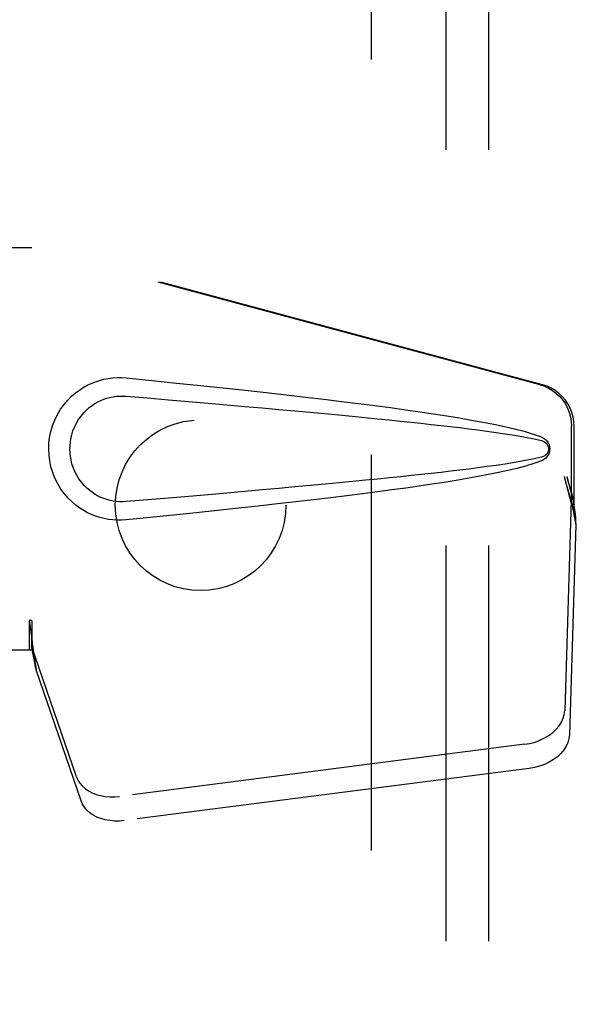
# Model space of a CAD drawing. Header units: inches. Extents: x 0 to 211, y 0 to 136.
# Tile 7 of 24: x 94.24 to 95.93, y 52.72 to 55.6. Entities that reach past the tile are written whole.
import ezdxf

# ---------------------------------------------------------------- set-up
doc = ezdxf.new("R2010")
doc.units = ezdxf.units.IN
doc.header["$LTSCALE"] = 11.589615
doc.header["$MEASUREMENT"] = 0
doc.linetypes.add('HIDDEN', pattern=[0.2, 0.1, -0.1])
doc.layers.get('0').update_dxf_attribs({"linetype": 'CONTINUOUS'})
for name, color, linetype in [('DEFAULT_2', 8, 'HIDDEN'), ('DIMENSIONS', 7, 'CONTINUOUS'), ('DOOR_ASSEMBLY', 7, 'CONTINUOUS'), ('SUBPANEL', 7, 'CONTINUOUS')]:
    doc.layers.add(name, color=color, linetype=linetype)
doc.styles.get("Standard").update_dxf_attribs({"font": 'arial.ttf'})
doc.dimstyles.new('DIMSTYLE_1', dxfattribs={"dimtxt": 0.929648, "dimasz": 1.239531, "dimexe": 0.09, "dimexo": 0.07, "dimgap": 0.0375, "dimtad": 0, "dimtih": 1, "dimtoh": 1, "dimzin": 4, "dimdsep": 46, "dimtxsty": 'Standard', "dimblk": '_FILLED', "dimblk1": '_FILLED', "dimblk2": '_FILLED', "dimcen": 0.09, "dimadec": 3, "dimazin": 1, "dimtfac": 1, "dimtdec": 3, "dimtofl": 0, "dimtmove": 0, "dimatfit": 3, "dimldrblk": '_FILLED', "dimfxl": 0, "dimtolj": 1, "dimtzin": 4, "dimarcsym": 0})

# ---------------------------------------------------------------- blocks, each defined once
blk = doc.blocks.new('_FILLED')
at = {"color": 0, "linetype": 'ByBlock'}
blk.add_solid([(0, 0), (-1, 0.2), (-1, -0.2)], dxfattribs=at)
blk = doc.blocks.new('*D11')
at = {"layer": 'DIMENSIONS', "color": 2, "linetype": 'Continuous'}
for p, q in [((96.8972, 71.391), (96.8972, 69.327)), ((96.8972, 70.4426), (94.4181, 70.4426)), ((98.2722, 70.4426), (100.7745, 70.4426))]:
    blk.add_line(p, q, dxfattribs=at)
at = {"layer": 'DIMENSIONS', "color": 2, "linetype": 'Continuous', "xscale": 1.2395309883, "yscale": 1.2395309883, "zscale": 1.2395309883}
blk.add_blockref('_FILLED', (96.8972, 70.4426), dxfattribs=at)
at = {"layer": 'DIMENSIONS', "color": 2, "linetype": 'Continuous', "xscale": 1.2395309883, "yscale": 1.2395309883, "zscale": 1.2395309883, "rotation": 180}
blk.add_blockref('_FILLED', (98.2722, 70.4426), dxfattribs=at)
at = {"layer": 'DIMENSIONS', "color": 2, "linetype": 'Continuous', "insert": (101.2394, 70.9074), "char_height": 0.92965, "width": 2.526293, "attachment_point": 1, "line_spacing_factor": 0.9}
blk.add_mtext('1.38', dxfattribs=at)

msp = doc.modelspace()

# ---------------------------------------------------------------- linework, layer by layer
at = {"layer": 'DEFAULT_2', "color": 8, "linetype": 'HIDDEN'}
msp.add_line((95.2722, 93.7332), (95.2722, 14.6292), dxfattribs=at)
at = {"layer": 'DOOR_ASSEMBLY', "color": 8, "linetype": 'HIDDEN'}
for p, q in [((93.9567, 54.9362), (94.2776, 54.9362)), ((95.7674, 54.5339), (94.2699, 54.9362)), ((95.7751, 54.5339), (94.2776, 54.9362)), ((95.8598, 54.1834), (95.8598, 54.4131)), ((95.8674, 54.1834), (95.8674, 54.4131)), ((95.838, 54.265), (95.8598, 54.1834)), ((95.8456, 54.265), (95.8674, 54.1834)), ((95.8614, 54.2109), (95.87, 54.1547)), ((95.859, 54.1948), (95.8399, 53.5797)), ((95.859, 54.1948), (95.8726, 54.1238)), ((95.8674, 54.1834), (95.8598, 54.1834)), ((95.87, 54.1547), (95.871, 54.1439)), ((95.8726, 54.1238), (95.8535, 53.5086)), ((95.871, 54.1439), (95.8718, 54.1335)), ((95.8718, 54.1335), (95.8726, 54.1238)), ((94.2776, 53.8437), (94.2699, 53.8437)), ((94.2699, 53.8437), (94.2699, 53.7562)), ((94.2776, 53.8437), (94.2776, 53.7562)), ((94.2776, 53.7562), (93.9567, 53.7562)), ((94.4081, 53.3857), (94.2762, 53.7695)), ((94.2898, 53.6985), (94.2762, 53.7695)), ((94.2855, 53.7289), (94.2898, 53.6985)), ((94.4217, 53.3147), (94.2898, 53.6985)), ((95.7224, 53.4806), (94.5349, 53.3281)), ((95.736, 53.4096), (94.5485, 53.2571))]:
    msp.add_line(p, q, dxfattribs=at)
for points in [[(94.5536, 54.1382), (94.5407, 54.1373), (94.5278, 54.1373), (94.5149, 54.138), (94.502, 54.1396), (94.4893, 54.142), (94.4767, 54.1452), (94.4645, 54.1491), (94.4525, 54.1539), (94.4409, 54.1593), (94.4294, 54.1656), (94.4179, 54.1728), (94.4066, 54.1812), (94.3952, 54.1908), (94.384, 54.2019), (94.3729, 54.2146), (94.3626, 54.2287), (94.3533, 54.2439), (94.3453, 54.26), (94.3387, 54.2766), (94.3336, 54.2936), (94.33, 54.3108), (94.3278, 54.328), (94.327, 54.3453), (94.3276, 54.3627), (94.3297, 54.3799), (94.3332, 54.397), (94.3381, 54.4141), (94.3445, 54.4307), (94.3525, 54.4469), (94.3616, 54.4622), (94.3719, 54.4764), (94.3829, 54.4893), (94.394, 54.5005), (94.4055, 54.5103), (94.4169, 54.5188), (94.4284, 54.5262), (94.44, 54.5327), (94.4518, 54.5382), (94.4638, 54.543), (94.4761, 54.547), (94.4888, 54.5503), (94.5016, 54.5527), (94.5146, 54.5543)], [(94.5146, 54.5543), (94.5276, 54.5551), (94.5406, 54.5551), (94.5536, 54.5542)], [(94.5536, 54.5542), (94.6292, 54.5466), (94.7018, 54.5393), (94.7715, 54.5321), (94.8384, 54.525), (94.9025, 54.5181), (94.964, 54.5113), (95.023, 54.5047), (95.0796, 54.4982), (95.1338, 54.4918), (95.1858, 54.4855), (95.2356, 54.4793), (95.2834, 54.4731), (95.3292, 54.4671), (95.3731, 54.461), (95.4152, 54.455), (95.4555, 54.449), (95.4941, 54.443), (95.531, 54.437), (95.5663, 54.4309), (95.6001, 54.4247), (95.6324, 54.4184), (95.6632, 54.4118), (95.6927, 54.405), (95.7206, 54.3978), (95.747, 54.3898), (95.7718, 54.3812)], [(95.7674, 54.5339), (95.7804, 54.5296), (95.7927, 54.524), (95.8044, 54.5171), (95.8152, 54.5089), (95.8252, 54.4996), (95.834, 54.4892), (95.8417, 54.478), (95.8481, 54.466), (95.8531, 54.4533), (95.8568, 54.4402), (95.859, 54.4268), (95.8598, 54.4131)], [(95.8674, 54.4131), (95.8667, 54.4268), (95.8645, 54.4402), (95.8608, 54.4533), (95.8558, 54.466), (95.8494, 54.478), (95.8417, 54.4892), (95.8328, 54.4996), (95.8229, 54.5089), (95.812, 54.5171), (95.8003, 54.524), (95.788, 54.5296), (95.7751, 54.5339)], [(94.5536, 54.1917), (94.5442, 54.1912), (94.5348, 54.1913), (94.5254, 54.192), (94.5161, 54.1933), (94.5068, 54.1951), (94.4977, 54.1976), (94.4889, 54.2005), (94.4802, 54.204), (94.4718, 54.2081), (94.4635, 54.2127), (94.4553, 54.218), (94.4471, 54.2241), (94.4389, 54.2311), (94.4309, 54.2391), (94.423, 54.2483), (94.4156, 54.2584), (94.409, 54.2692), (94.4033, 54.2804), (94.3988, 54.2917), (94.3951, 54.3029), (94.3925, 54.3138), (94.3907, 54.3245), (94.3896, 54.335), (94.3892, 54.3454), (94.3895, 54.3558), (94.3904, 54.3662), (94.3921, 54.3769), (94.3947, 54.3878), (94.3981, 54.3989), (94.4025, 54.4102), (94.4081, 54.4214), (94.4145, 54.4324), (94.4219, 54.4426), (94.4297, 54.452), (94.4378, 54.4602), (94.446, 54.4674), (94.4543, 54.4737), (94.4626, 54.4791), (94.471, 54.4839), (94.4795, 54.4881), (94.4883, 54.4917), (94.4972, 54.4947), (94.5064, 54.4972), (94.5157, 54.4991), (94.5252, 54.5004), (94.5346, 54.5011), (94.5441, 54.5012), (94.5536, 54.5007)], [(94.5536, 54.5007), (94.6169, 54.4954), (94.6782, 54.4902), (94.7372, 54.4852), (94.7941, 54.4803), (94.8489, 54.4755), (94.9017, 54.4709), (94.9525, 54.4664), (95.0013, 54.462), (95.0482, 54.4578), (95.0932, 54.4536), (95.1363, 54.4496), (95.1775, 54.4457), (95.217, 54.4419), (95.2547, 54.4382), (95.2907, 54.4347), (95.3251, 54.4312), (95.3578, 54.4278), (95.3891, 54.4246), (95.4192, 54.4213), (95.4483, 54.4181), (95.4766, 54.415), (95.5042, 54.4118), (95.5314, 54.4085), (95.5583, 54.4052), (95.5851, 54.4018), (95.6119, 54.3983), (95.6387, 54.3945), (95.6655, 54.3905), (95.6923, 54.3863), (95.719, 54.3816), (95.7455, 54.3763), (95.7719, 54.3704)], [(95.7718, 54.3812), (95.7779, 54.3781), (95.7831, 54.3742), (95.7877, 54.3695), (95.7913, 54.3643), (95.7939, 54.3586), (95.7956, 54.3527), (95.7961, 54.3464), (95.7956, 54.3401), (95.7941, 54.3341), (95.7915, 54.3284), (95.7878, 54.3231), (95.7833, 54.3183), (95.7779, 54.3144), (95.7718, 54.3112)], [(95.7719, 54.3704), (95.7771, 54.3685), (95.7815, 54.366), (95.7853, 54.3628), (95.7884, 54.3591), (95.7906, 54.355), (95.792, 54.3506), (95.7924, 54.346), (95.7919, 54.3413), (95.7905, 54.337), (95.7882, 54.333), (95.7851, 54.3294), (95.7813, 54.3263), (95.777, 54.3238), (95.772, 54.322)], [(95.772, 54.322), (95.7456, 54.3161), (95.7191, 54.3108), (95.6925, 54.3061), (95.6657, 54.3019), (95.639, 54.2979), (95.6122, 54.2942), (95.5855, 54.2906), (95.5587, 54.2872), (95.5319, 54.2839), (95.5048, 54.2807), (95.4772, 54.2775), (95.449, 54.2743), (95.42, 54.2712), (95.3899, 54.2679), (95.3586, 54.2646), (95.3259, 54.2613), (95.2916, 54.2578), (95.2556, 54.2542), (95.2179, 54.2506), (95.1784, 54.2468), (95.1371, 54.2429), (95.0939, 54.2388), (95.0489, 54.2347), (95.002, 54.2304), (94.9532, 54.2261), (94.9023, 54.2216), (94.8495, 54.2169), (94.7945, 54.2121), (94.7375, 54.2072), (94.6784, 54.2022), (94.6171, 54.197), (94.5536, 54.1917)], [(95.7718, 54.3112), (95.7492, 54.3033), (95.7252, 54.2959), (95.6999, 54.2892), (95.6733, 54.2828), (95.6455, 54.2767), (95.6163, 54.2708), (95.586, 54.2651), (95.5542, 54.2594), (95.5211, 54.2538), (95.4866, 54.2482), (95.4506, 54.2427), (95.413, 54.2371), (95.374, 54.2315), (95.3333, 54.2259), (95.2909, 54.2202), (95.2468, 54.2145), (95.2008, 54.2088), (95.153, 54.2029), (95.1032, 54.197), (95.0514, 54.1909), (94.9975, 54.1848), (94.9414, 54.1785), (94.8829, 54.1722), (94.8221, 54.1657), (94.7589, 54.159), (94.6931, 54.1522), (94.6247, 54.1453), (94.5536, 54.1382)], [(95.838, 54.265), (95.8433, 54.2454), (95.8486, 54.2262), (95.854, 54.2073), (95.8594, 54.1889), (95.8648, 54.1714), (95.87, 54.1547)], [(95.8456, 54.265), (95.8482, 54.2554), (95.8509, 54.246), (95.8535, 54.2367), (95.8562, 54.2277), (95.8588, 54.2191), (95.8614, 54.2109)], [(95.8614, 54.2109), (95.861, 54.2081), (95.8606, 54.2053), (95.8602, 54.2026), (95.8599, 54.1999), (95.8594, 54.1973), (95.859, 54.1948)], [(94.2699, 53.8437), (94.2725, 53.8235), (94.2751, 53.8034), (94.2778, 53.7838), (94.2804, 53.7647), (94.2855, 53.7289)], [(94.2776, 53.8437), (94.2775, 53.8334), (94.2772, 53.8034)], [(94.2844, 53.7367), (94.2829, 53.7476), (94.2807, 53.765), (94.2791, 53.781), (94.2779, 53.7955), (94.2773, 53.8083), (94.2773, 53.8159)], [(94.2768, 53.7852), (94.2767, 53.7797), (94.2766, 53.7771), (94.2765, 53.7745), (94.2764, 53.772), (94.2762, 53.7695)], [(94.2772, 53.8034), (94.277, 53.7941), (94.2768, 53.7852)], [(95.7224, 53.4806), (95.7379, 53.4833), (95.7528, 53.4873), (95.7672, 53.4927), (95.7808, 53.4992), (95.7935, 53.5068), (95.8049, 53.5154), (95.8149, 53.5249), (95.8235, 53.5351), (95.8303, 53.5459), (95.8354, 53.557), (95.8386, 53.5682), (95.8399, 53.5797)], [(95.8535, 53.5086), (95.8521, 53.4972), (95.8489, 53.4859), (95.8438, 53.4748), (95.837, 53.4641), (95.8285, 53.4539), (95.8184, 53.4444), (95.807, 53.4358), (95.7944, 53.4281), (95.7807, 53.4216), (95.7663, 53.4163), (95.7514, 53.4123), (95.736, 53.4096)], [(94.4081, 53.3857), (94.4123, 53.376), (94.418, 53.367), (94.4252, 53.3587), (94.4338, 53.3511), (94.4436, 53.3444), (94.4545, 53.3387), (94.4664, 53.334), (94.4792, 53.3305), (94.4926, 53.3281), (94.5065, 53.3269), (94.5206, 53.3269), (94.5349, 53.3281)], [(94.5485, 53.2571), (94.5341, 53.2559), (94.52, 53.2559), (94.5062, 53.257), (94.4928, 53.2594), (94.48, 53.263), (94.4681, 53.2676), (94.4571, 53.2734), (94.4473, 53.28), (94.4388, 53.2876), (94.4316, 53.296), (94.4259, 53.305), (94.4217, 53.3147)]]:
    msp.add_lwpolyline(points, dxfattribs=at)
at = {"layer": 'SUBPANEL', "color": 8, "linetype": 'HIDDEN'}
for p, q in [((95.4909, 91.1499), (95.4909, 17.2124)), ((95.6159, 91.1499), (95.6159, 17.2124))]:
    msp.add_line(p, q, dxfattribs=at)
msp.add_circle((94.7722, 54.1812), 0.25, dxfattribs=at)

# ---------------------------------------------------------------- dimensions: what is measured, and where the dimension line sits
at = {"layer": 'DIMENSIONS', "color": 2, "linetype": 'Continuous'}
dim = msp.add_linear_dim(base=(96.8971764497, 70.442612), p1=(98.2721764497, 14.6291986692), p2=(96.8971764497, 69.2570341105), angle=180, dimstyle='DIMSTYLE_1', dxfattribs=at)
dim.commit()
dim.dimension.update_dxf_attribs({"geometry": '*D11', "text_midpoint": (102.5410526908, 70.4374280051), "dimtype": 160})

doc.saveas('drawing.dxf')
